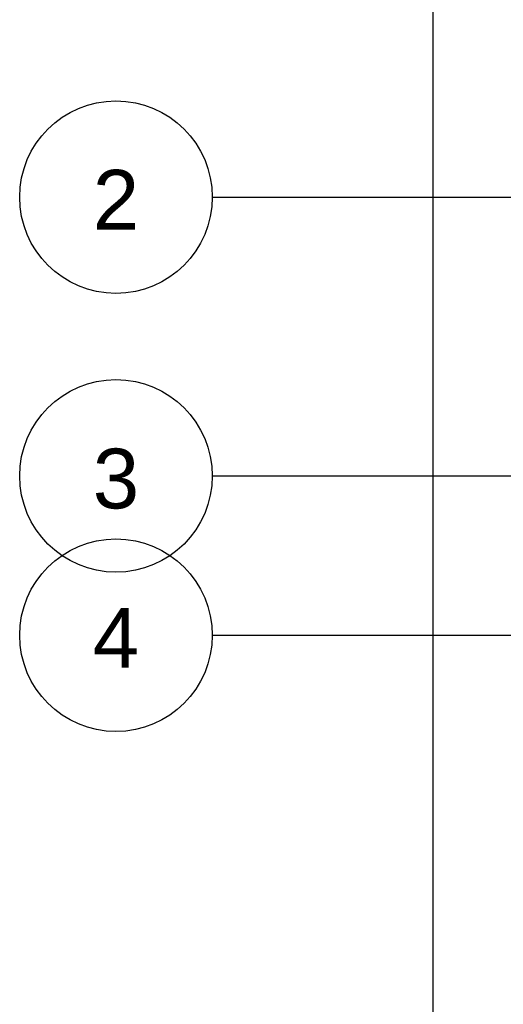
# Model space of a CAD drawing. Header units: metres. Extents: x 63115 to 703450, y -261936 to -53969.
# Tile 42 of 174: x 152790 to 153398, y -128024 to -126788. Entities that reach past the tile are written whole.
import ezdxf
from ezdxf.enums import TextEntityAlignment as Align

# ---------------------------------------------------------------- set-up
doc = ezdxf.new("R2010")
doc.units = ezdxf.units.M
doc.header["$PDMODE"] = 35
doc.header["$PDSIZE"] = 50
doc.linetypes.add('DASHDOT2', pattern=[12.7, 6.35, -3.175, 0, -3.175])
doc.layers.get('0').update_dxf_attribs({"true_color": 0x83b7c5})
doc.layers.get('DEFPOINTS').update_dxf_attribs({"color": 6})
for name, color, linetype in [('_01-STRAMIENEN', 253, 'DASHDOT2'), ('_03-PROJECTION', 1, 'Continuous'), ('_05-TEXT', 8, 'Continuous'), ('_06-DIMENSIONS', 7, 'Continuous'), ('_11-BLOCKS', 7, 'Continuous')]:
    doc.layers.add(name, color=color, linetype=linetype)
doc.layers.add('_01Hulplijnen', color=6, linetype='Continuous', plot=False)
doc.styles.add('NIOstandard', font='arial.ttf')
doc.dimstyles.new('NIO-50-KLEIN', dxfattribs={"dimtxt": 100, "dimasz": 10, "dimexe": 2, "dimexo": 5, "dimgap": 10, "dimtad": 1, "dimdec": 0, "dimzin": 0, "dimdsep": 46, "dimtxsty": 'NIOstandard', "dimblk1": 'MAATSTR', "dimblk2": 'MAATSTR', "dimsah": 1, "dimcen": 0, "dimdle": 1.5, "dimse1": 1, "dimse2": 1, "dimclrd": 7, "dimclre": 256, "dimclrt": 256, "dimazin": 0, "dimtfac": 1, "dimtdec": 0, "dimtofl": 0, "dimtmove": 1, "dimatfit": 2, "dimldrblk": 'MAATSTR', "dimfxl": 1, "dimtvp": 1, "dimtolj": 1, "dimtzin": 0, "dimarcsym": 0})

# ---------------------------------------------------------------- blocks, each defined once
blk = doc.blocks.new('MAATSTR')
at = {"linetype": 'Continuous'}
for p, q in [((0, 5), (0, -5)), ((-4.17, 0), (4.17, 0))]:
    blk.add_line(p, q, dxfattribs=at)
at = {"linetype": 'Continuous', "const_width": 1.5}
blk.add_lwpolyline([(-0.75, 0, 1), (0.75, 0, 1)], format="xyb", close=True, dxfattribs=at)
blk = doc.blocks.new('*D254')
at = {"layer": '_06-DIMENSIONS', "color": 7, "lineweight": -2, "transparency": 16777216}
blk.add_line((-7622.6, 4140), (-7622.6, -4140), dxfattribs=at)
at = {"layer": 'DEFPOINTS', "color": 0, "transparency": 16777216}
for p in [(-6710, 4150), (-7622.6, -4150), (-6392.6, -4150)]:
    blk.add_point(p, dxfattribs=at)
at = {"layer": '_06-DIMENSIONS', "color": 7, "lineweight": -2, "transparency": 16777216, "xscale": 10, "yscale": 10, "zscale": 10}
for p, rotation in [((-7622.6, 4150), 90), ((-7622.6, -4150), 270)]:
    blk.add_blockref('MAATSTR', p, dxfattribs=dict(at, rotation=rotation))
at = {"layer": '_06-DIMENSIONS', "transparency": 16777216, "insert": (-7683.7, 0), "char_height": 100, "attachment_point": 5, "rotation": 90, "style": 'NIOstandard'}
blk.add_mtext('\\A1;8300', dxfattribs=at)
blk = doc.blocks.new('as')
at = {"layer": '_05-TEXT', "ltscale": 0.4}
blk.add_circle((0, 1209), 1209, dxfattribs=at)
at = {"layer": '_01-STRAMIENEN', "ltscale": 0.4, "style": 'NIOstandard'}
blk.add_attdef('R01', text='', height=750, dxfattribs=at).set_placement((0, 801), align=Align.CENTER)
blk = doc.blocks.new('*U244')
at = {"layer": '_01-STRAMIENEN'}
for points in [[(-7899.8, 3400), (6883.2, 3400)], [(-7899.8, 3050), (6883.2, 3050)], [(-7899.8, 2850), (6883.2, 2850)]]:
    blk.add_lwpolyline(points, dxfattribs=at)
at = {"layer": '_01Hulplijnen'}
for points in [[(-7899.8, 3400), (6883.2, 3400)], [(-7899.8, 3050), (6883.2, 3050)], [(-7899.8, 2850), (6883.2, 2850)]]:
    blk.add_lwpolyline(points, dxfattribs=at)
at = {"layer": '_11-BLOCKS'}
ref = blk.add_blockref('as', (-8020.6, 3279.1), dxfattribs=dict(at, xscale=0.1, yscale=0.1, zscale=0.1, rotation=5.805694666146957e-05))
ref.add_attrib('R01', '2', dxfattribs={"ltscale": 0.4, "height": 75, "rotation": 0.0001, "style": 'NIOstandard'}).set_placement((-8020.6, 3359.2), align=Align.CENTER)
ref = blk.add_blockref('as', (-8020.6, 2929.1), dxfattribs=dict(at, xscale=0.1, yscale=0.1, zscale=0.1, rotation=5.805694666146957e-05))
ref.add_attrib('R01', '3', dxfattribs={"ltscale": 0.4, "height": 75, "rotation": 0.0001, "style": 'NIOstandard'}).set_placement((-8020.6, 3009.2), align=Align.CENTER)
ref = blk.add_blockref('as', (-8020.6, 2729.1), dxfattribs=dict(at, xscale=0.1, yscale=0.1, zscale=0.1, rotation=5.805694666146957e-05))
ref.add_attrib('R01', '4', dxfattribs={"ltscale": 0.4, "height": 75, "rotation": 0.0001, "style": 'NIOstandard'}).set_placement((-8020.6, 2809.2), align=Align.CENTER)
at = {"layer": '_06-DIMENSIONS'}
dim = blk.add_linear_dim(base=(-7622.6, -4150), p1=(-6710, 4150), p2=(-6392.6, -4150), angle=90, dimstyle='NIO-50-KLEIN', override={"dimfxlon": 1, "dimarcsym": 1}, dxfattribs=at)
dim.commit()
dim.dimension.update_dxf_attribs({"geometry": '*D254', "text_midpoint": (-7683.7, 0)})

msp = doc.modelspace()

# ---------------------------------------------------------------- block references
at = {"layer": '_03-PROJECTION'}
msp.add_blockref('*U244', (160931.8, -130410.6), dxfattribs=at)

doc.saveas('drawing.dxf')
